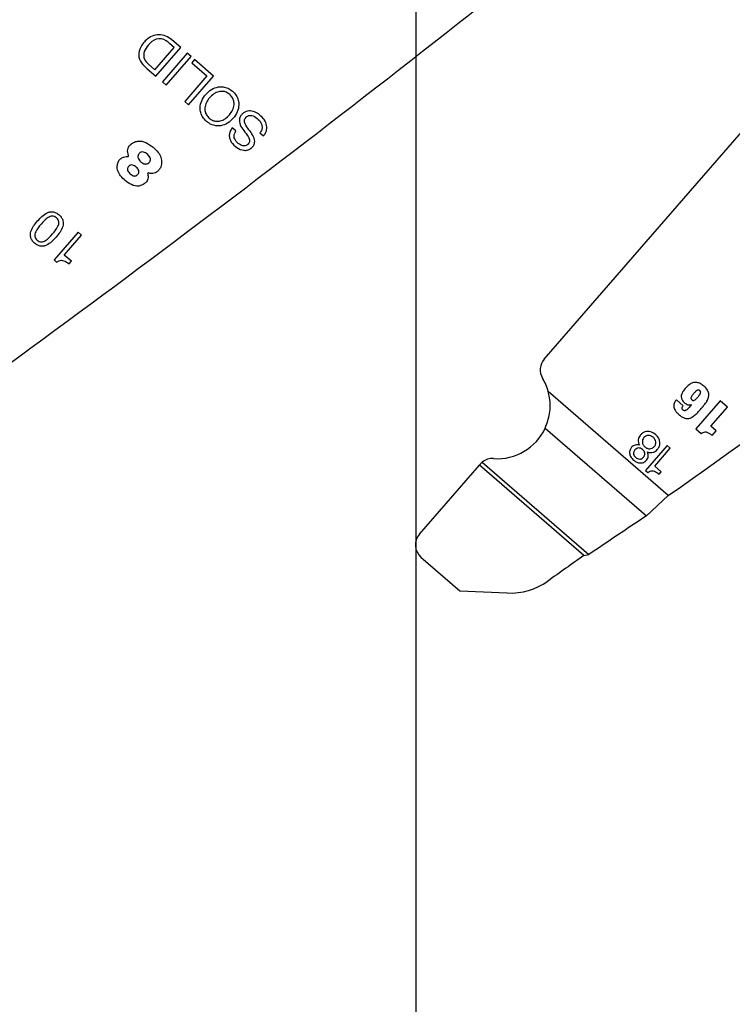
# Model space of a CAD drawing. Header units: inches. Extents: x -122 to 123, y -201 to 75.
# Tile 51 of 191: x -39.22 to -37.9, y 61.78 to 63.6. Entities that reach past the tile are written whole.
import ezdxf

# ---------------------------------------------------------------- set-up
doc = ezdxf.new("R2010")
doc.units = ezdxf.units.IN
doc.header["$MEASUREMENT"] = 0
doc.header["$PDSIZE"] = -1
doc.layers.add('DIMENSIONS', color=171, linetype='Continuous')
doc.layers.add('STATION_LINES', color=231, linetype='Continuous')
doc.styles.add('SLDTEXTSTYLE0', font='TXT', dxfattribs={"width": 0.75})
doc.dimstyles.new('SLDDIMSTYLE3', dxfattribs={"dimtxt": 0.125, "dimasz": 0.13, "dimexe": 0, "dimexo": 0.0625, "dimgap": 0.03125, "dimtad": 0, "dimtih": 1, "dimtoh": 1, "dimdec": 4, "dimrnd": 1e-09, "dimzin": 12, "dimdsep": 46, "dimtxsty": 'SLDTEXTSTYLE0', "dimsah": 1, "dimcen": 0.09, "dimadec": 0, "dimazin": 3, "dimtfac": 1, "dimtdec": 4, "dimtofl": 0, "dimtmove": 0, "dimatfit": 3, "dimfxl": 1, "dimfrac": 2, "dimtolj": 1, "dimtzin": 12, "dimarcsym": 0})

# ---------------------------------------------------------------- blocks, each defined once
blk = doc.blocks.new('_D_4')
at = {"layer": 'Defpoints', "color": 0}
for p in [(-44.7441, 62.6287), (-4.7428, 62.2104), (-44.7441, 58.2595), (-44.7441, 58.2595)]:
    blk.add_point(p, dxfattribs=at)
at = {"layer": 'DIMENSIONS', "color": 0, "lineweight": -2}
for p, q in [((-44.7441, 62.5662), (-44.7441, 58.2595)), ((-4.7428, 62.1479), (-4.7428, 58.2595)), ((-44.6141, 58.2595), (-24.2752, 58.2595)), ((-4.8728, 58.2595), (-23.6034, 58.2595))]:
    blk.add_line(p, q, dxfattribs=at)
at = {"layer": 'DIMENSIONS', "color": 0}
for points in [[(-44.6141, 58.2811), (-44.6141, 58.2378), (-44.7441, 58.2595)], [(-4.8728, 58.2378), (-4.8728, 58.2811), (-4.7428, 58.2595)]]:
    blk.add_solid(points, dxfattribs=at)
at = {"layer": 'DIMENSIONS', "color": 0, "insert": (-23.9393, 58.322), "char_height": 0.125, "attachment_point": 2, "style": 'SLDTEXTSTYLE0'}
blk.add_mtext('\\A1;(40.0013)', dxfattribs=at)

msp = doc.modelspace()

# ---------------------------------------------------------------- linework, layer by layer
at = {"color": 7, "linetype": 'Continuous', "lineweight": 25}
for p, q in [((-38.91964, 63.55139), (-38.93632, 63.56588)), ((-38.91964, 63.55139), (-38.93632, 63.56588)), ((-38.96773, 63.51032), (-38.9319, 63.55158)), ((-38.96773, 63.51032), (-38.9319, 63.55158)), ((-38.96581, 63.49822), (-38.91964, 63.55139)), ((-38.96581, 63.49822), (-38.91964, 63.55139)), ((-38.9319, 63.55158), (-38.93974, 63.55839)), ((-38.9319, 63.55158), (-38.93974, 63.55839)), ((-38.90771, 63.54103), (-38.95389, 63.48786)), ((-38.90771, 63.54103), (-38.95389, 63.48786)), ((-38.94682, 63.48172), (-38.90064, 63.53489)), ((-38.94682, 63.48172), (-38.90064, 63.53489)), ((-38.90064, 63.53489), (-38.90771, 63.54103)), ((-38.90064, 63.53489), (-38.90771, 63.54103)), ((-38.89415, 63.52924), (-38.89932, 63.52328)), ((-38.89415, 63.52924), (-38.89932, 63.52328)), ((-38.85892, 63.49865), (-38.89415, 63.52924)), ((-38.85892, 63.49865), (-38.89415, 63.52924)), ((-38.98992, 63.51995), (-38.98187, 63.51216)), ((-38.98992, 63.51995), (-38.98187, 63.51216)), ((-38.9822, 63.52309), (-38.97964, 63.52066)), ((-38.9822, 63.52309), (-38.97964, 63.52066)), ((-38.98187, 63.51216), (-38.96581, 63.49822)), ((-38.98187, 63.51216), (-38.96581, 63.49822)), ((-38.97964, 63.52066), (-38.96773, 63.51032)), ((-38.97964, 63.52066), (-38.96773, 63.51032)), ((-38.89932, 63.52328), (-38.87118, 63.49884)), ((-38.89932, 63.52328), (-38.87118, 63.49884)), ((-38.87118, 63.49884), (-38.91218, 63.45163)), ((-38.87118, 63.49884), (-38.91218, 63.45163)), ((-38.90509, 63.44548), (-38.85892, 63.49865)), ((-38.90509, 63.44548), (-38.85892, 63.49865)), ((-38.95389, 63.48786), (-38.94682, 63.48172)), ((-38.95389, 63.48786), (-38.94682, 63.48172)), ((-38.91218, 63.45163), (-38.90509, 63.44548)), ((-38.91218, 63.45163), (-38.90509, 63.44548)), ((-38.24506, 62.9731), (-37.84848, 63.42976)), ((-38.24506, 62.9731), (-37.84848, 63.42976)), ((-38.81743, 63.39666), (-38.82414, 63.40248)), ((-38.81743, 63.39666), (-38.82414, 63.40248)), ((-38.77286, 63.39323), (-38.76616, 63.38741)), ((-38.77286, 63.39323), (-38.76616, 63.38741)), ((-39.11036, 63.20869), (-39.155, 63.15729)), ((-39.11036, 63.20869), (-39.155, 63.15729)), ((-39.13618, 63.1665), (-39.10419, 63.20334)), ((-39.13618, 63.1665), (-39.10419, 63.20334)), ((-39.10419, 63.20334), (-39.11036, 63.20869)), ((-39.10419, 63.20334), (-39.11036, 63.20869)), ((-39.12284, 63.15492), (-39.13618, 63.1665)), ((-39.12284, 63.15492), (-39.13618, 63.1665)), ((-39.155, 63.15729), (-39.15028, 63.15319)), ((-39.155, 63.15729), (-39.15028, 63.15319)), ((-39.12712, 63.15), (-39.12284, 63.15492)), ((-39.12712, 63.15), (-39.12284, 63.15492)), ((-38.01476, 62.71998), (-38.23751, 62.91343)), ((-38.01476, 62.71998), (-38.23751, 62.91343)), ((-37.98689, 62.88688), (-37.99967, 62.89797)), ((-37.98689, 62.88688), (-37.99967, 62.89797)), ((-37.91861, 62.89598), (-37.96377, 62.84398)), ((-37.91861, 62.89598), (-37.96377, 62.84398)), ((-37.90495, 62.88412), (-37.91861, 62.89598)), ((-37.90495, 62.88412), (-37.91861, 62.89598)), ((-37.97229, 62.88887), (-37.97214, 62.88874)), ((-37.97229, 62.88887), (-37.97214, 62.88874)), ((-37.9357, 62.84872), (-37.90495, 62.88412)), ((-37.9357, 62.84872), (-37.90495, 62.88412)), ((-38.24312, 62.8454), (-38.05541, 62.68239)), ((-38.24312, 62.8454), (-38.05541, 62.68239)), ((-37.96377, 62.84398), (-37.95394, 62.83544)), ((-37.96377, 62.84398), (-37.95394, 62.83544)), ((-37.92586, 62.84017), (-37.9357, 62.84872)), ((-37.92586, 62.84017), (-37.9357, 62.84872)), ((-37.93325, 62.83166), (-37.92586, 62.84017)), ((-37.93325, 62.83166), (-37.92586, 62.84017)), ((-38.0166, 62.81287), (-38.05682, 62.76656)), ((-38.0166, 62.81287), (-38.05682, 62.76656)), ((-38.03986, 62.77486), (-38.01105, 62.80805)), ((-38.03986, 62.77486), (-38.01105, 62.80805)), ((-38.01105, 62.80805), (-38.0166, 62.81287)), ((-38.01105, 62.80805), (-38.0166, 62.81287)), ((-38.35996, 62.78215), (-38.36368, 62.77855)), ((-38.35996, 62.78215), (-38.36368, 62.77855)), ((-38.35996, 62.78215), (-38.16236, 62.61055)), ((-38.35996, 62.78215), (-38.16236, 62.61055)), ((-38.47674, 62.64836), (-38.36518, 62.77683)), ((-38.47674, 62.64836), (-38.36518, 62.77683)), ((-38.36368, 62.77855), (-38.36518, 62.77683)), ((-38.36368, 62.77855), (-38.36518, 62.77683)), ((-38.17165, 62.60877), (-38.36518, 62.77683)), ((-38.17165, 62.60877), (-38.36518, 62.77683)), ((-38.05682, 62.76656), (-38.05257, 62.76287)), ((-38.05682, 62.76656), (-38.05257, 62.76287)), ((-38.02785, 62.76443), (-38.03986, 62.77486)), ((-38.02785, 62.76443), (-38.03986, 62.77486)), ((-38.0317, 62.75999), (-38.02785, 62.76443)), ((-38.0317, 62.75999), (-38.02785, 62.76443)), ((-38.05541, 62.68239), (-38.01476, 62.71998)), ((-38.05541, 62.68239), (-38.01476, 62.71998)), ((-38.47376, 62.60604), (-38.40175, 62.5435)), ((-38.47376, 62.60604), (-38.40175, 62.5435)), ((-38.17165, 62.60877), (-38.16236, 62.61055)), ((-38.17165, 62.60877), (-38.16236, 62.61055)), ((-38.40175, 62.5435), (-38.3136, 62.53935)), ((-38.40175, 62.5435), (-38.3136, 62.53935))]:
    msp.add_line(p, q, dxfattribs=at)
for centre, radius, start, end in [((-55.46682, 85.23892), 27.55906, 305.202886, 308.881055), ((-55.46682, 85.23892), 27.55906, 305.202886, 308.881055), ((-53.90182, 85.23892), 27.55906, 305.202886, 308.881055), ((-53.90182, 85.23892), 27.55906, 305.202886, 308.881055), ((-38.95012, 63.52925), 0.04958, 132.55267, 156.87661), ((-38.95012, 63.52925), 0.04958, 132.5508, 156.87661), ((-38.96071, 63.54226), 0.03284, 89.59263, 134.2863), ((-38.96071, 63.54226), 0.03284, 89.59263, 134.28347), ((-38.9517, 63.53347), 0.03618, 112.12923, 140.70062), ((-38.9517, 63.53347), 0.03618, 112.12923, 140.70062), ((-38.95876, 63.54773), 0.02034, 54.26264, 108.86056), ((-38.95876, 63.54773), 0.02034, 54.26264, 108.86056), ((-38.96045, 63.53896), 0.03614, 48.13257, 90.05494), ((-38.96045, 63.53896), 0.03614, 48.13257, 90.05494), ((-38.97191, 63.53855), 0.02589, 156.87661, 225.9203), ((-38.97191, 63.53855), 0.02589, 156.87661, 225.9203), ((-38.95031, 63.52931), 0.03996, 137.35202, 158.41271), ((-38.95031, 63.52931), 0.03996, 137.35202, 158.41271), ((-38.98935, 63.50521), 0.07273, 46.98188, 54.26264), ((-38.98935, 63.50521), 0.07273, 46.98188, 54.26264), ((-38.96912, 63.53751), 0.01946, 160.4754, 227.77803), ((-38.96912, 63.53751), 0.01946, 160.4754, 227.77803), ((-39.01835, 63.35079), 0.00165, 264.78677, 22.61941), ((-39.01835, 63.35079), 0.00165, 264.78677, 22.61941), ((-38.97992, 63.31742), 0.00138, 70.16774, 207.84033), ((-38.97992, 63.31742), 0.00138, 70.16774, 207.84033), ((-38.22241, 62.95343), 0.03, 139.02801, 211.14458), ((-38.22241, 62.95343), 0.03, 139.02801, 211.14458), ((-38.33232, 62.88701), 0.09843, 15.57088, 31.14458), ((-38.33232, 62.88701), 0.09843, 15.57088, 31.14458), ((-38.33232, 62.88701), 0.09843, 266.11116, 334.99564), ((-38.33232, 62.88701), 0.09843, 266.11116, 334.99564), ((-38.34103, 62.75888), 0.03, 86.11116, 129.12577), ((-38.34103, 62.75888), 0.03, 86.11116, 129.12577), ((-28.21785, 47.92166), 17.73857, 123.682211, 124.098368), ((-28.21785, 47.92166), 17.73857, 123.682211, 124.098368), ((-38.45409, 62.62869), 0.03, 139.02801, 229.028), ((-38.45409, 62.62869), 0.03, 139.02801, 229.028), ((-26.40888, 45.95218), 20.39128, 125.22949, 125.45921), ((-26.40888, 45.95218), 20.39128, 125.22949, 125.45921), ((-38.30796, 62.65921), 0.12, 267.30184, 305.45921), ((-38.30796, 62.65921), 0.12, 267.30184, 305.45921)]:
    msp.add_arc(centre, radius, start, end, dxfattribs=at)
for points, knots in [([(-38.87207, 63.41458), (-38.86928, 63.41249), (-38.86401, 63.40852), (-38.85465, 63.40589), (-38.84401, 63.40614), (-38.83248, 63.4107), (-38.8219, 63.41986), (-38.81431, 63.43162), (-38.81141, 63.44368), (-38.81264, 63.45427), (-38.81663, 63.46307), (-38.82341, 63.4706), (-38.83182, 63.47626), (-38.84109, 63.47898), (-38.85175, 63.47871), (-38.86327, 63.47415), (-38.87385, 63.46498), (-38.88144, 63.45322), (-38.88435, 63.44117), (-38.88311, 63.4306), (-38.87919, 63.42171), (-38.87453, 63.41704), (-38.87207, 63.41458)], [0, 0, 0, 0, 0.0463655, 0.0878956, 0.1275474, 0.1874036, 0.2499932, 0.3126179, 0.3724875, 0.4121412, 0.4536714, 0.5000368, 0.5463978, 0.5879177, 0.6275606, 0.6874203, 0.7500436, 0.8126318, 0.8724781, 0.912119, 0.953639, 1, 1, 1, 1]), ([(-38.87207, 63.41458), (-38.86928, 63.41249), (-38.86401, 63.40852), (-38.85465, 63.40589), (-38.84401, 63.40614), (-38.83248, 63.4107), (-38.8219, 63.41986), (-38.81431, 63.43162), (-38.81141, 63.44368), (-38.81264, 63.45427), (-38.81663, 63.46307), (-38.82341, 63.4706), (-38.83182, 63.47626), (-38.84109, 63.47898), (-38.85175, 63.47871), (-38.86327, 63.47415), (-38.87385, 63.46498), (-38.88144, 63.45322), (-38.88435, 63.44117), (-38.88311, 63.4306), (-38.87919, 63.42171), (-38.87453, 63.41704), (-38.87207, 63.41458)], [0, 0, 0, 0, 0.0463655, 0.0878956, 0.1275474, 0.1874036, 0.2499932, 0.3126179, 0.3724875, 0.4121412, 0.4536714, 0.5000368, 0.5463978, 0.5879177, 0.6275606, 0.6874203, 0.7500436, 0.8126318, 0.8724781, 0.912119, 0.953639, 1, 1, 1, 1]), ([(-38.82887, 63.46432), (-38.82701, 63.46244), (-38.82351, 63.4589), (-38.82085, 63.45203), (-38.82046, 63.44396), (-38.82323, 63.43496), (-38.82916, 63.42617), (-38.83704, 63.41907), (-38.84554, 63.41507), (-38.85361, 63.41431), (-38.86072, 63.41605), (-38.86712, 63.42027), (-38.8722, 63.42602), (-38.87492, 63.43281), (-38.8753, 63.4409), (-38.87253, 63.44989), (-38.8666, 63.45868), (-38.85873, 63.46579), (-38.85021, 63.46979), (-38.84216, 63.47053), (-38.83499, 63.46887), (-38.83099, 63.4659), (-38.82887, 63.46432)], [0, 0, 0, 0, 0.0463055, 0.0873422, 0.126883, 0.1874353, 0.2500455, 0.3126107, 0.3731431, 0.4126796, 0.4537155, 0.5000211, 0.5462992, 0.5873282, 0.6268686, 0.6874089, 0.7499756, 0.8125873, 0.8731475, 0.9126921, 0.9537219, 1, 1, 1, 1]), ([(-38.82887, 63.46432), (-38.82701, 63.46244), (-38.82351, 63.4589), (-38.82085, 63.45203), (-38.82046, 63.44396), (-38.82323, 63.43496), (-38.82916, 63.42617), (-38.83704, 63.41907), (-38.84554, 63.41507), (-38.85361, 63.41431), (-38.86072, 63.41605), (-38.86712, 63.42027), (-38.8722, 63.42602), (-38.87492, 63.43281), (-38.8753, 63.4409), (-38.87253, 63.44989), (-38.8666, 63.45868), (-38.85873, 63.46579), (-38.85021, 63.46979), (-38.84216, 63.47053), (-38.83499, 63.46887), (-38.83099, 63.4659), (-38.82887, 63.46432)], [0, 0, 0, 0, 0.0463055, 0.0873422, 0.126883, 0.1874353, 0.2500455, 0.3126107, 0.3731431, 0.4126796, 0.4537155, 0.5000211, 0.5462992, 0.5873282, 0.6268686, 0.6874089, 0.7499756, 0.8125873, 0.8731475, 0.9126921, 0.9537219, 1, 1, 1, 1]), ([(-38.76616, 63.38741), (-38.76479, 63.38919), (-38.76219, 63.39257), (-38.75943, 63.40017), (-38.76013, 63.4103), (-38.7664, 63.42053), (-38.77511, 63.42843), (-38.78516, 63.43355), (-38.79436, 63.43447), (-38.80118, 63.43206), (-38.80559, 63.42862), (-38.80888, 63.42437), (-38.81175, 63.41757), (-38.80991, 63.40733), (-38.8052, 63.40078), (-38.80274, 63.39734)], [0, 0, 0, 0, 0.0586761, 0.1109397, 0.2084395, 0.3123094, 0.4173908, 0.5130442, 0.6038339, 0.6495978, 0.6992884, 0.7479523, 0.78905, 0.8894523, 1, 1, 1, 1]), ([(-38.76616, 63.38741), (-38.76479, 63.38919), (-38.76219, 63.39257), (-38.75943, 63.40017), (-38.76013, 63.4103), (-38.7664, 63.42053), (-38.77511, 63.42843), (-38.78516, 63.43355), (-38.79436, 63.43447), (-38.80118, 63.43206), (-38.80559, 63.42862), (-38.80888, 63.42437), (-38.81175, 63.41757), (-38.80991, 63.40733), (-38.8052, 63.40078), (-38.80274, 63.39734)], [0, 0, 0, 0, 0.0586761, 0.1109397, 0.2084395, 0.3123094, 0.4173908, 0.5130442, 0.6038339, 0.6495978, 0.6992884, 0.7479523, 0.78905, 0.8894523, 1, 1, 1, 1]), ([(-38.7912, 63.39634), (-38.79403, 63.39996), (-38.79781, 63.40479), (-38.80106, 63.41154), (-38.80179, 63.41557), (-38.80088, 63.41933), (-38.79862, 63.42228), (-38.79574, 63.42457), (-38.79192, 63.42591), (-38.78735, 63.42559), (-38.78068, 63.42267), (-38.77461, 63.41761), (-38.77013, 63.41092), (-38.76839, 63.40499), (-38.76903, 63.39856), (-38.77154, 63.39507), (-38.77286, 63.39323)], [0, 0, 0, 0, 0.1651208, 0.2200946, 0.2688053, 0.3092671, 0.3554593, 0.400416, 0.4402705, 0.4984822, 0.5603391, 0.7003826, 0.7762898, 0.8478709, 0.9192667, 1, 1, 1, 1]), ([(-38.7912, 63.39634), (-38.79403, 63.39996), (-38.79781, 63.40479), (-38.80106, 63.41154), (-38.80179, 63.41557), (-38.80088, 63.41933), (-38.79862, 63.42228), (-38.79574, 63.42457), (-38.79192, 63.42591), (-38.78735, 63.42559), (-38.78068, 63.42267), (-38.77461, 63.41761), (-38.77013, 63.41092), (-38.76839, 63.40499), (-38.76903, 63.39856), (-38.77154, 63.39507), (-38.77286, 63.39323)], [0, 0, 0, 0, 0.1651208, 0.2200946, 0.2688053, 0.3092671, 0.3554593, 0.400416, 0.4402705, 0.4984822, 0.5603391, 0.7003826, 0.7762898, 0.8478709, 0.9192667, 1, 1, 1, 1]), ([(-38.82414, 63.40248), (-38.82566, 63.4003), (-38.82852, 63.39622), (-38.83009, 63.38906), (-38.82916, 63.38222), (-38.8249, 63.37366), (-38.81622, 63.36526), (-38.80512, 63.3604), (-38.79599, 63.36084), (-38.78965, 63.36384), (-38.78489, 63.36868), (-38.78135, 63.3763), (-38.78398, 63.38668), (-38.78869, 63.39298), (-38.7912, 63.39634)], [0, 0, 0, 0, 0.0741122, 0.1385079, 0.2000934, 0.2643605, 0.4032989, 0.5306457, 0.5912908, 0.6541435, 0.7225298, 0.7784945, 0.882102, 1, 1, 1, 1]), ([(-38.82414, 63.40248), (-38.82566, 63.4003), (-38.82852, 63.39622), (-38.83009, 63.38906), (-38.82916, 63.38222), (-38.8249, 63.37366), (-38.81622, 63.36526), (-38.80512, 63.3604), (-38.79599, 63.36084), (-38.78965, 63.36384), (-38.78489, 63.36868), (-38.78135, 63.3763), (-38.78398, 63.38668), (-38.78869, 63.39298), (-38.7912, 63.39634)], [0, 0, 0, 0, 0.0741122, 0.1385079, 0.2000934, 0.2643605, 0.4032989, 0.5306457, 0.5912908, 0.6541435, 0.7225298, 0.7784945, 0.882102, 1, 1, 1, 1]), ([(-38.80274, 63.39734), (-38.79989, 63.39372), (-38.79611, 63.38891), (-38.79261, 63.38238), (-38.79166, 63.3786), (-38.7923, 63.37507), (-38.79436, 63.37237), (-38.79694, 63.37028), (-38.80034, 63.36894), (-38.80445, 63.36901), (-38.81052, 63.37142), (-38.81588, 63.37584), (-38.81974, 63.38158), (-38.82101, 63.38656), (-38.82031, 63.39188), (-38.81844, 63.39499), (-38.81743, 63.39666)], [0, 0, 0, 0, 0.1829476, 0.24267, 0.2940024, 0.3348697, 0.3807285, 0.4259238, 0.4659463, 0.5236188, 0.5845309, 0.7231184, 0.7925197, 0.8568348, 0.923151, 1, 1, 1, 1]), ([(-38.80274, 63.39734), (-38.79989, 63.39372), (-38.79611, 63.38891), (-38.79261, 63.38238), (-38.79166, 63.3786), (-38.7923, 63.37507), (-38.79436, 63.37237), (-38.79694, 63.37028), (-38.80034, 63.36894), (-38.80445, 63.36901), (-38.81052, 63.37142), (-38.81588, 63.37584), (-38.81974, 63.38158), (-38.82101, 63.38656), (-38.82031, 63.39188), (-38.81844, 63.39499), (-38.81743, 63.39666)], [0, 0, 0, 0, 0.1829476, 0.24267, 0.2940024, 0.3348697, 0.3807285, 0.4259238, 0.4659463, 0.5236188, 0.5845309, 0.7231184, 0.7925197, 0.8568348, 0.923151, 1, 1, 1, 1]), ([(-39.01682, 63.35142), (-39.01737, 63.35319), (-39.01846, 63.35674), (-39.01849, 63.362), (-39.01694, 63.36702), (-39.01307, 63.37151), (-39.00734, 63.37559), (-38.99753, 63.37934), (-38.98404, 63.37563), (-38.96948, 63.36606), (-38.95784, 63.35389), (-38.95459, 63.33999), (-38.956, 63.33085), (-38.96004, 63.32438), (-38.96428, 63.32044), (-38.9691, 63.31786), (-38.97435, 63.31728), (-38.97779, 63.31825), (-38.97945, 63.31872)], [0, 0, 0, 0, 0.0402662, 0.0807273, 0.112694, 0.152754, 0.2074437, 0.2655739, 0.3755862, 0.4930168, 0.6496683, 0.7247599, 0.7974088, 0.8448839, 0.8886515, 0.9223548, 0.9625848, 1, 1, 1, 1]), ([(-39.01682, 63.35142), (-39.01737, 63.35319), (-39.01846, 63.35674), (-39.01849, 63.362), (-39.01694, 63.36702), (-39.01307, 63.37151), (-39.00734, 63.37559), (-38.99753, 63.37934), (-38.98404, 63.37563), (-38.96948, 63.36606), (-38.95784, 63.35389), (-38.95459, 63.33999), (-38.956, 63.33085), (-38.96004, 63.32438), (-38.96428, 63.32044), (-38.9691, 63.31786), (-38.97435, 63.31728), (-38.97779, 63.31825), (-38.97945, 63.31872)], [0, 0, 0, 0, 0.0402662, 0.0807273, 0.112694, 0.152754, 0.2074437, 0.2655739, 0.3755862, 0.4930168, 0.6496683, 0.7247599, 0.7974088, 0.8448839, 0.8886515, 0.9223548, 0.9625848, 1, 1, 1, 1]), ([(-38.98114, 63.31677), (-38.98079, 63.31538), (-38.98006, 63.31243), (-38.98064, 63.30811), (-38.98217, 63.30387), (-38.98572, 63.30006), (-38.99087, 63.29646), (-38.9998, 63.29284), (-39.01166, 63.29672), (-39.02279, 63.30386), (-39.03123, 63.31272), (-39.03704, 63.32173), (-39.03814, 63.33091), (-39.03646, 63.33844), (-39.03305, 63.34419), (-39.02837, 63.34749), (-39.02345, 63.34913), (-39.02013, 63.34914), (-39.0185, 63.34915)], [0, 0, 0, 0, 0.0355139, 0.0755262, 0.1066737, 0.1465141, 0.2029224, 0.2637374, 0.3791866, 0.4925959, 0.5951253, 0.6827047, 0.7547693, 0.819423, 0.8726969, 0.9174452, 0.9594866, 1, 1, 1, 1]), ([(-38.98114, 63.31677), (-38.98079, 63.31538), (-38.98006, 63.31243), (-38.98064, 63.30811), (-38.98217, 63.30387), (-38.98572, 63.30006), (-38.99087, 63.29646), (-38.9998, 63.29284), (-39.01166, 63.29672), (-39.02279, 63.30386), (-39.03123, 63.31272), (-39.03704, 63.32173), (-39.03814, 63.33091), (-39.03646, 63.33844), (-39.03305, 63.34419), (-39.02837, 63.34749), (-39.02345, 63.34913), (-39.02013, 63.34914), (-39.0185, 63.34915)], [0, 0, 0, 0, 0.0355139, 0.0755262, 0.1066737, 0.1465141, 0.2029224, 0.2637374, 0.3791866, 0.4925959, 0.5951253, 0.6827047, 0.7547693, 0.819423, 0.8726969, 0.9174452, 0.9594866, 1, 1, 1, 1]), ([(-38.9817, 63.35344), (-38.97966, 63.35139), (-38.97666, 63.34839), (-38.97586, 63.34339), (-38.97668, 63.3407), (-38.97818, 63.33854), (-38.98038, 63.33658), (-38.98326, 63.33537), (-38.98667, 63.33532), (-38.99042, 63.33677), (-38.99413, 63.3395), (-38.99734, 63.34279), (-38.99917, 63.34634), (-38.99946, 63.34966), (-38.99863, 63.35257), (-38.99702, 63.35495), (-38.99511, 63.35671), (-38.99253, 63.35788), (-38.98745, 63.35772), (-38.98403, 63.35517), (-38.9817, 63.35344)], [0, 0, 0, 0, 0.1210946, 0.17767789, 0.20711263, 0.24018068, 0.2900797, 0.33218989, 0.37188272, 0.43400925, 0.50157019, 0.56975234, 0.63063177, 0.6693568, 0.7104366, 0.75861476, 0.79170028, 0.82127422, 0.87854815, 1, 1, 1, 1]), ([(-38.9817, 63.35344), (-38.97966, 63.35139), (-38.97666, 63.34839), (-38.97586, 63.34339), (-38.97668, 63.3407), (-38.97818, 63.33854), (-38.98038, 63.33658), (-38.98326, 63.33537), (-38.98667, 63.33532), (-38.99042, 63.33677), (-38.99413, 63.3395), (-38.99734, 63.34279), (-38.99917, 63.34634), (-38.99946, 63.34966), (-38.99863, 63.35257), (-38.99702, 63.35495), (-38.99511, 63.35671), (-38.99253, 63.35788), (-38.98745, 63.35772), (-38.98403, 63.35517), (-38.9817, 63.35344)], [0, 0, 0, 0, 0.1210946, 0.17767789, 0.20711263, 0.24018068, 0.2900797, 0.33218989, 0.37188272, 0.43400925, 0.50157019, 0.56975234, 0.63063177, 0.6693568, 0.7104366, 0.75861476, 0.79170028, 0.82127422, 0.87854815, 1, 1, 1, 1]), ([(-39.0023, 63.32956), (-39.00134, 63.32864), (-38.99947, 63.32683), (-38.99758, 63.32348), (-38.99725, 63.32029), (-38.99809, 63.31787), (-38.99946, 63.31593), (-39.00141, 63.31415), (-39.00395, 63.31309), (-39.00693, 63.31308), (-39.0102, 63.31444), (-39.01345, 63.31693), (-39.01641, 63.3198), (-39.01825, 63.32267), (-39.01881, 63.32519), (-39.01867, 63.32717), (-39.01787, 63.32921), (-39.01654, 63.33107), (-39.01491, 63.3326), (-39.01251, 63.33376), (-39.00915, 63.33372), (-39.0055, 63.3321), (-39.00338, 63.33042), (-39.0023, 63.32956)], [0, 0, 0, 0, 0.06245523, 0.12165293, 0.17736683, 0.20686447, 0.24004889, 0.28862392, 0.32886057, 0.36646716, 0.42580497, 0.49132204, 0.55799359, 0.61924838, 0.64828272, 0.67799692, 0.71091731, 0.74993664, 0.784652, 0.81519875, 0.87310589, 0.93524754, 1, 1, 1, 1]), ([(-39.0023, 63.32956), (-39.00134, 63.32864), (-38.99947, 63.32683), (-38.99758, 63.32348), (-38.99725, 63.32029), (-38.99809, 63.31787), (-38.99946, 63.31593), (-39.00141, 63.31415), (-39.00395, 63.31309), (-39.00693, 63.31308), (-39.0102, 63.31444), (-39.01345, 63.31693), (-39.01641, 63.3198), (-39.01825, 63.32267), (-39.01881, 63.32519), (-39.01867, 63.32717), (-39.01787, 63.32921), (-39.01654, 63.33107), (-39.01491, 63.3326), (-39.01251, 63.33376), (-39.00915, 63.33372), (-39.0055, 63.3321), (-39.00338, 63.33042), (-39.0023, 63.32956)], [0, 0, 0, 0, 0.06245523, 0.12165293, 0.17736683, 0.20686447, 0.24004889, 0.28862392, 0.32886057, 0.36646716, 0.42580497, 0.49132204, 0.55799359, 0.61924838, 0.64828272, 0.67799692, 0.71091731, 0.74993664, 0.784652, 0.81519875, 0.87310589, 0.93524754, 1, 1, 1, 1]), ([(-39.19108, 63.18862), (-39.18919, 63.18716), (-39.18571, 63.18447), (-39.17966, 63.1826), (-39.17396, 63.18278), (-39.16307, 63.18663), (-39.15113, 63.1998), (-39.13976, 63.21349), (-39.1375, 63.22477), (-39.13811, 63.23045), (-39.14085, 63.23612), (-39.14553, 63.24108), (-39.15109, 63.24502), (-39.1571, 63.24694), (-39.16281, 63.24674), (-39.17366, 63.24293), (-39.18561, 63.22975), (-39.19699, 63.21608), (-39.19927, 63.20476), (-39.19865, 63.19909), (-39.19595, 63.19336), (-39.1928, 63.1903), (-39.19108, 63.18862)], [0, 0, 0, 0, 0.03785242, 0.06940235, 0.09827598, 0.12716469, 0.25026147, 0.37286439, 0.40171768, 0.43057696, 0.46212371, 0.499976, 0.53784876, 0.56940436, 0.59826457, 0.62711549, 0.74971452, 0.87280743, 0.90169377, 0.93056833, 0.9621271, 1, 1, 1, 1]), ([(-39.19108, 63.18862), (-39.18919, 63.18716), (-39.18571, 63.18447), (-39.17966, 63.1826), (-39.17396, 63.18278), (-39.16307, 63.18663), (-39.15113, 63.1998), (-39.13976, 63.21349), (-39.1375, 63.22477), (-39.13811, 63.23045), (-39.14085, 63.23612), (-39.14553, 63.24108), (-39.15109, 63.24502), (-39.1571, 63.24694), (-39.16281, 63.24674), (-39.17366, 63.24293), (-39.18561, 63.22975), (-39.19699, 63.21608), (-39.19927, 63.20476), (-39.19865, 63.19909), (-39.19595, 63.19336), (-39.1928, 63.1903), (-39.19108, 63.18862)], [0, 0, 0, 0, 0.03785242, 0.06940235, 0.09827598, 0.12716469, 0.25026147, 0.37286439, 0.40171768, 0.43057696, 0.46212371, 0.499976, 0.53784876, 0.56940436, 0.59826457, 0.62711549, 0.74971452, 0.87280743, 0.90169377, 0.93056833, 0.9621271, 1, 1, 1, 1]), ([(-39.15041, 63.23546), (-39.1493, 63.23434), (-39.14724, 63.23224), (-39.14595, 63.22804), (-39.14621, 63.22389), (-39.14905, 63.21564), (-39.15781, 63.20555), (-39.16658, 63.19546), (-39.17431, 63.19153), (-39.1784, 63.19068), (-39.18269, 63.19142), (-39.1865, 63.1939), (-39.18949, 63.19732), (-39.19083, 63.20147), (-39.19056, 63.20563), (-39.18774, 63.21384), (-39.17898, 63.22394), (-39.17022, 63.23403), (-39.16245, 63.23799), (-39.15838, 63.23884), (-39.15404, 63.23814), (-39.15167, 63.23639), (-39.15041, 63.23546)], [0, 0, 0, 0, 0.0337182, 0.0630039, 0.0920181, 0.1227779, 0.2503849, 0.3773035, 0.4080107, 0.4370019, 0.4662821, 0.5, 0.5337179, 0.5629981, 0.5919893, 0.6226965, 0.7496151, 0.8772221, 0.9079819, 0.9369961, 0.9662818, 1, 1, 1, 1]), ([(-39.15041, 63.23546), (-39.1493, 63.23434), (-39.14724, 63.23224), (-39.14595, 63.22804), (-39.14621, 63.22389), (-39.14905, 63.21564), (-39.15781, 63.20555), (-39.16658, 63.19546), (-39.17431, 63.19153), (-39.1784, 63.19068), (-39.18269, 63.19142), (-39.1865, 63.1939), (-39.18949, 63.19732), (-39.19083, 63.20147), (-39.19056, 63.20563), (-39.18774, 63.21384), (-39.17898, 63.22394), (-39.17022, 63.23403), (-39.16245, 63.23799), (-39.15838, 63.23884), (-39.15404, 63.23814), (-39.15167, 63.23639), (-39.15041, 63.23546)], [0, 0, 0, 0, 0.0337182, 0.0630039, 0.0920181, 0.1227779, 0.2503849, 0.3773035, 0.4080107, 0.4370019, 0.4662821, 0.5, 0.5337179, 0.5629981, 0.5919893, 0.6226965, 0.7496151, 0.8772221, 0.9079819, 0.9369961, 0.9662818, 1, 1, 1, 1]), ([(-39.15028, 63.15319), (-39.14883, 63.1542), (-39.14612, 63.15609), (-39.14131, 63.15694), (-39.13446, 63.15575), (-39.13019, 63.15241), (-39.12712, 63.15)], [0, 0, 0, 0, 0.2043957, 0.3814621, 0.5542712, 1, 1, 1, 1]), ([(-39.15028, 63.15319), (-39.14883, 63.1542), (-39.14612, 63.15609), (-39.14131, 63.15694), (-39.13446, 63.15575), (-39.13019, 63.15241), (-39.12712, 63.15)], [0, 0, 0, 0, 0.2043957, 0.3814621, 0.5542712, 1, 1, 1, 1]), ([(-37.99967, 62.89797), (-38.00103, 62.89619), (-38.00374, 62.89264), (-38.00489, 62.88686), (-38.00393, 62.88213), (-38.00208, 62.87826), (-37.99901, 62.8742), (-37.99469, 62.87002), (-37.98972, 62.86622), (-37.98436, 62.86369), (-37.97916, 62.86292), (-37.97356, 62.86398), (-37.96761, 62.86732), (-37.96131, 62.87291), (-37.9563, 62.87848), (-37.9528, 62.88252), (-37.95127, 62.88429), (-37.95059, 62.88507), (-37.95029, 62.88541), (-37.95016, 62.88556), (-37.9501, 62.88563), (-37.95008, 62.88566), (-37.95007, 62.88567), (-37.95006, 62.88568), (-37.95006, 62.88568), (-37.94787, 62.8882), (-37.94418, 62.8929), (-37.9404, 62.90012), (-37.93883, 62.90785), (-37.9416, 62.91645), (-37.94801, 62.92299), (-37.95466, 62.92794), (-37.96126, 62.93038), (-37.96815, 62.93012), (-37.97766, 62.92564), (-37.985, 62.91776), (-37.98991, 62.90921), (-37.99104, 62.90366), (-37.98997, 62.89872), (-37.98729, 62.8948), (-37.98434, 62.89198), (-37.98131, 62.88994), (-37.97837, 62.88869), (-37.97516, 62.88807), (-37.9732, 62.88862), (-37.97229, 62.88887)], [0, 0, 0, 0, 0.0312, 0.061764, 0.0786098, 0.0979951, 0.1212111, 0.1494502, 0.181763, 0.2083218, 0.2314843, 0.2539537, 0.2867026, 0.3254742, 0.3713029, 0.3913682, 0.4001972, 0.4040817, 0.4057908, 0.4065428, 0.4068736, 0.4070192, 0.4070833, 0.4071115, 0.4071239, 0.4071336, 0.4537054, 0.49036, 0.5202682, 0.5615769, 0.6103798, 0.6460525, 0.6770675, 0.7067913, 0.7398117, 0.8214514, 0.8524376, 0.8769236, 0.8986938, 0.9212119, 0.9422173, 0.9555027, 0.9720094, 0.9868175, 1, 1, 1, 1]), ([(-37.99967, 62.89797), (-38.00103, 62.89619), (-38.00374, 62.89264), (-38.00489, 62.88686), (-38.00393, 62.88213), (-38.00208, 62.87826), (-37.99901, 62.8742), (-37.99469, 62.87002), (-37.98972, 62.86622), (-37.98436, 62.86369), (-37.97916, 62.86292), (-37.97356, 62.86398), (-37.96761, 62.86732), (-37.96131, 62.87291), (-37.9563, 62.87848), (-37.9528, 62.88252), (-37.95127, 62.88429), (-37.95059, 62.88507), (-37.95029, 62.88541), (-37.95016, 62.88556), (-37.9501, 62.88563), (-37.95008, 62.88566), (-37.95007, 62.88567), (-37.95006, 62.88568), (-37.95006, 62.88568), (-37.94787, 62.8882), (-37.94418, 62.8929), (-37.9404, 62.90012), (-37.93883, 62.90785), (-37.9416, 62.91645), (-37.94801, 62.92299), (-37.95466, 62.92794), (-37.96126, 62.93038), (-37.96815, 62.93012), (-37.97766, 62.92564), (-37.985, 62.91776), (-37.98991, 62.90921), (-37.99104, 62.90366), (-37.98997, 62.89872), (-37.98729, 62.8948), (-37.98434, 62.89198), (-37.98131, 62.88994), (-37.97837, 62.88869), (-37.97516, 62.88807), (-37.9732, 62.88862), (-37.97229, 62.88887)], [0, 0, 0, 0, 0.0312, 0.061764, 0.0786098, 0.0979951, 0.1212111, 0.1494502, 0.181763, 0.2083218, 0.2314843, 0.2539537, 0.2867026, 0.3254742, 0.3713029, 0.3913682, 0.4001972, 0.4040817, 0.4057908, 0.4065428, 0.4068736, 0.4070192, 0.4070833, 0.4071115, 0.4071239, 0.4071336, 0.4537054, 0.49036, 0.5202682, 0.5615769, 0.6103798, 0.6460525, 0.6770675, 0.7067913, 0.7398117, 0.8214514, 0.8524376, 0.8769236, 0.8986938, 0.9212119, 0.9422173, 0.9555027, 0.9720094, 0.9868175, 1, 1, 1, 1]), ([(-38.24312, 62.8454), (-38.23985, 62.85423), (-38.23332, 62.87188), (-38.2334, 62.89617), (-38.23659, 62.90956), (-38.23751, 62.91343)], [0, 0, 0, 0, 0.41569, 0.83097327, 1, 1, 1, 1]), ([(-38.24312, 62.8454), (-38.23985, 62.85423), (-38.23332, 62.87188), (-38.2334, 62.89617), (-38.23659, 62.90956), (-38.23751, 62.91343)], [0, 0, 0, 0, 0.41569, 0.83097327, 1, 1, 1, 1]), ([(-37.97097, 62.89778), (-37.97129, 62.89808), (-37.97189, 62.89865), (-37.9725, 62.89971), (-37.9727, 62.90091), (-37.97233, 62.9029), (-37.97052, 62.90591), (-37.96744, 62.90966), (-37.96414, 62.91323), (-37.96133, 62.91537), (-37.95939, 62.91598), (-37.95819, 62.91596), (-37.9571, 62.91555), (-37.95612, 62.91482), (-37.95526, 62.91395), (-37.95464, 62.9129), (-37.95445, 62.9117), (-37.95482, 62.90971), (-37.95664, 62.9067), (-37.95972, 62.90296), (-37.96302, 62.89939), (-37.96583, 62.89724), (-37.96776, 62.89664), (-37.96896, 62.89666), (-37.97005, 62.89706), (-37.97065, 62.89753), (-37.97097, 62.89778)], [0, 0, 0, 0, 0.0236455, 0.0444495, 0.0648644, 0.0879767, 0.1521536, 0.2511523, 0.3503248, 0.4149717, 0.4383393, 0.4586648, 0.4785916, 0.500249, 0.523844, 0.5445946, 0.5649675, 0.5880612, 0.6522766, 0.7513967, 0.8504457, 0.9150208, 0.9383517, 0.9586219, 0.9784629, 1, 1, 1, 1]), ([(-37.97097, 62.89778), (-37.97129, 62.89808), (-37.97189, 62.89865), (-37.9725, 62.89971), (-37.9727, 62.90091), (-37.97233, 62.9029), (-37.97052, 62.90591), (-37.96744, 62.90966), (-37.96414, 62.91323), (-37.96133, 62.91537), (-37.95939, 62.91598), (-37.95819, 62.91596), (-37.9571, 62.91555), (-37.95612, 62.91482), (-37.95526, 62.91395), (-37.95464, 62.9129), (-37.95445, 62.9117), (-37.95482, 62.90971), (-37.95664, 62.9067), (-37.95972, 62.90296), (-37.96302, 62.89939), (-37.96583, 62.89724), (-37.96776, 62.89664), (-37.96896, 62.89666), (-37.97005, 62.89706), (-37.97065, 62.89753), (-37.97097, 62.89778)], [0, 0, 0, 0, 0.0236455, 0.0444495, 0.0648644, 0.0879767, 0.1521536, 0.2511523, 0.3503248, 0.4149717, 0.4383393, 0.4586648, 0.4785916, 0.500249, 0.523844, 0.5445946, 0.5649675, 0.5880612, 0.6522766, 0.7513967, 0.8504457, 0.9150208, 0.9383517, 0.9586219, 0.9784629, 1, 1, 1, 1]), ([(-37.98918, 62.88216), (-37.98913, 62.88256), (-37.98902, 62.88343), (-37.98826, 62.88506), (-37.98743, 62.88615), (-37.98689, 62.88688)], [0, 0, 0, 0, 0.2279758, 0.4896908, 1, 1, 1, 1]), ([(-37.98918, 62.88216), (-37.98913, 62.88256), (-37.98902, 62.88343), (-37.98826, 62.88506), (-37.98743, 62.88615), (-37.98689, 62.88688)], [0, 0, 0, 0, 0.2279758, 0.4896908, 1, 1, 1, 1]), ([(-37.98735, 62.87877), (-37.98767, 62.87906), (-37.98825, 62.87961), (-37.98903, 62.88072), (-37.98912, 62.88163), (-37.98918, 62.88216)], [0, 0, 0, 0, 0.32293645, 0.60155288, 1, 1, 1, 1]), ([(-37.98735, 62.87877), (-37.98767, 62.87906), (-37.98825, 62.87961), (-37.98903, 62.88072), (-37.98912, 62.88163), (-37.98918, 62.88216)], [0, 0, 0, 0, 0.32293645, 0.60155288, 1, 1, 1, 1]), ([(-37.97214, 62.88874), (-37.97465, 62.88539), (-37.97753, 62.88152), (-37.98181, 62.87829), (-37.98338, 62.8777), (-37.98486, 62.87761), (-37.98625, 62.87796), (-37.98699, 62.8785), (-37.98735, 62.87877)], [0, 0, 0, 0, 0.6192353, 0.7126642, 0.7928726, 0.8645979, 0.9323684, 1, 1, 1, 1]), ([(-37.97214, 62.88874), (-37.97465, 62.88539), (-37.97753, 62.88152), (-37.98181, 62.87829), (-37.98338, 62.8777), (-37.98486, 62.87761), (-37.98625, 62.87796), (-37.98699, 62.8785), (-37.98735, 62.87877)], [0, 0, 0, 0, 0.6192353, 0.7126642, 0.7928726, 0.8645979, 0.9323684, 1, 1, 1, 1]), ([(-38.03508, 62.80554), (-38.03378, 62.80727), (-38.03133, 62.81053), (-38.0299, 62.81637), (-38.03053, 62.82204), (-38.0339, 62.82922), (-38.03981, 62.83503), (-38.04702, 62.83846), (-38.05264, 62.83937), (-38.05825, 62.83846), (-38.06325, 62.8357), (-38.06684, 62.832), (-38.06943, 62.82795), (-38.07075, 62.82355), (-38.07038, 62.81844), (-38.06881, 62.81543), (-38.06798, 62.81384)], [0, 0, 0, 0, 0.0779865, 0.146503, 0.2124407, 0.2811175, 0.4308807, 0.5015272, 0.5684366, 0.634458, 0.703987, 0.7719497, 0.8194406, 0.877565, 0.9354877, 1, 1, 1, 1]), ([(-38.03508, 62.80554), (-38.03378, 62.80727), (-38.03133, 62.81053), (-38.0299, 62.81637), (-38.03053, 62.82204), (-38.0339, 62.82922), (-38.03981, 62.83503), (-38.04702, 62.83846), (-38.05264, 62.83937), (-38.05825, 62.83846), (-38.06325, 62.8357), (-38.06684, 62.832), (-38.06943, 62.82795), (-38.07075, 62.82355), (-38.07038, 62.81844), (-38.06881, 62.81543), (-38.06798, 62.81384)], [0, 0, 0, 0, 0.0779865, 0.146503, 0.2124407, 0.2811175, 0.4308807, 0.5015272, 0.5684366, 0.634458, 0.703987, 0.7719497, 0.8194406, 0.877565, 0.9354877, 1, 1, 1, 1]), ([(-37.95394, 62.83544), (-37.95269, 62.8362), (-37.95038, 62.83759), (-37.9465, 62.83848), (-37.94236, 62.83784), (-37.93787, 62.83544), (-37.93492, 62.83302), (-37.93325, 62.83166)], [0, 0, 0, 0, 0.1888037, 0.3483928, 0.5049035, 0.7211383, 1, 1, 1, 1]), ([(-37.95394, 62.83544), (-37.95269, 62.8362), (-37.95038, 62.83759), (-37.9465, 62.83848), (-37.94236, 62.83784), (-37.93787, 62.83544), (-37.93492, 62.83302), (-37.93325, 62.83166)], [0, 0, 0, 0, 0.1888037, 0.3483928, 0.5049035, 0.7211383, 1, 1, 1, 1]), ([(-38.05825, 62.81054), (-38.05939, 62.81176), (-38.06163, 62.81414), (-38.06306, 62.81884), (-38.06273, 62.82362), (-38.06034, 62.82787), (-38.05653, 62.83087), (-38.05186, 62.8321), (-38.04698, 62.83132), (-38.04261, 62.82858), (-38.03924, 62.82469), (-38.03747, 62.81998), (-38.03791, 62.81502), (-38.04047, 62.81073), (-38.0444, 62.80762), (-38.04922, 62.80661), (-38.05413, 62.80756), (-38.05684, 62.80952), (-38.05825, 62.81054)], [0, 0, 0, 0, 0.0641182, 0.124833, 0.1841062, 0.2453178, 0.3077725, 0.3669015, 0.427387, 0.4937295, 0.5624244, 0.6238284, 0.6832979, 0.7484725, 0.8121819, 0.8718755, 0.9333294, 1, 1, 1, 1]), ([(-38.05825, 62.81054), (-38.05939, 62.81176), (-38.06163, 62.81414), (-38.06306, 62.81884), (-38.06273, 62.82362), (-38.06034, 62.82787), (-38.05653, 62.83087), (-38.05186, 62.8321), (-38.04698, 62.83132), (-38.04261, 62.82858), (-38.03924, 62.82469), (-38.03747, 62.81998), (-38.03791, 62.81502), (-38.04047, 62.81073), (-38.0444, 62.80762), (-38.04922, 62.80661), (-38.05413, 62.80756), (-38.05684, 62.80952), (-38.05825, 62.81054)], [0, 0, 0, 0, 0.0641182, 0.124833, 0.1841062, 0.2453178, 0.3077725, 0.3669015, 0.427387, 0.4937295, 0.5624244, 0.6238284, 0.6832979, 0.7484725, 0.8121819, 0.8718755, 0.9333294, 1, 1, 1, 1]), ([(-38.06798, 62.81384), (-38.06931, 62.81412), (-38.07196, 62.81469), (-38.07602, 62.81412), (-38.07976, 62.81255), (-38.08331, 62.80951), (-38.08609, 62.80488), (-38.08704, 62.79856), (-38.08465, 62.79158), (-38.07962, 62.7859), (-38.07343, 62.7818), (-38.06761, 62.78034), (-38.06255, 62.78081), (-38.05843, 62.78258), (-38.05507, 62.78549), (-38.05273, 62.78915), (-38.05168, 62.7931), (-38.05171, 62.79723), (-38.05271, 62.79975), (-38.05322, 62.80102)], [0, 0, 0, 0, 0.047233, 0.093829, 0.1401372, 0.1868142, 0.2543626, 0.3237521, 0.4023771, 0.5030064, 0.5827575, 0.6580656, 0.7070046, 0.7571513, 0.8119629, 0.8593398, 0.9061043, 0.9528234, 1, 1, 1, 1]), ([(-38.06798, 62.81384), (-38.06931, 62.81412), (-38.07196, 62.81469), (-38.07602, 62.81412), (-38.07976, 62.81255), (-38.08331, 62.80951), (-38.08609, 62.80488), (-38.08704, 62.79856), (-38.08465, 62.79158), (-38.07962, 62.7859), (-38.07343, 62.7818), (-38.06761, 62.78034), (-38.06255, 62.78081), (-38.05843, 62.78258), (-38.05507, 62.78549), (-38.05273, 62.78915), (-38.05168, 62.7931), (-38.05171, 62.79723), (-38.05271, 62.79975), (-38.05322, 62.80102)], [0, 0, 0, 0, 0.047233, 0.093829, 0.1401372, 0.1868142, 0.2543626, 0.3237521, 0.4023771, 0.5030064, 0.5827575, 0.6580656, 0.7070046, 0.7571513, 0.8119629, 0.8593398, 0.9061043, 0.9528234, 1, 1, 1, 1]), ([(-38.0608, 62.79109), (-38.06148, 62.79042), (-38.06277, 62.78913), (-38.06525, 62.78804), (-38.06824, 62.7877), (-38.07175, 62.78859), (-38.07519, 62.79087), (-38.07792, 62.79392), (-38.0792, 62.79722), (-38.07918, 62.80016), (-38.07834, 62.80268), (-38.0765, 62.80534), (-38.07365, 62.80772), (-38.06974, 62.80877), (-38.06583, 62.80803), (-38.06239, 62.80579), (-38.05962, 62.8027), (-38.05818, 62.7993), (-38.05814, 62.79619), (-38.05898, 62.79347), (-38.06017, 62.79192), (-38.0608, 62.79109)], [0, 0, 0, 0, 0.04452278, 0.0847977, 0.12373234, 0.18389103, 0.24936032, 0.31451075, 0.37268422, 0.41044727, 0.45014551, 0.49459347, 0.5607385, 0.61935054, 0.6777707, 0.74136335, 0.80848903, 0.8694818, 0.90932885, 0.95165922, 1, 1, 1, 1]), ([(-38.0608, 62.79109), (-38.06148, 62.79042), (-38.06277, 62.78913), (-38.06525, 62.78804), (-38.06824, 62.7877), (-38.07175, 62.78859), (-38.07519, 62.79087), (-38.07792, 62.79392), (-38.0792, 62.79722), (-38.07918, 62.80016), (-38.07834, 62.80268), (-38.0765, 62.80534), (-38.07365, 62.80772), (-38.06974, 62.80877), (-38.06583, 62.80803), (-38.06239, 62.80579), (-38.05962, 62.8027), (-38.05818, 62.7993), (-38.05814, 62.79619), (-38.05898, 62.79347), (-38.06017, 62.79192), (-38.0608, 62.79109)], [0, 0, 0, 0, 0.04452278, 0.0847977, 0.12373234, 0.18389103, 0.24936032, 0.31451075, 0.37268422, 0.41044727, 0.45014551, 0.49459347, 0.5607385, 0.61935054, 0.6777707, 0.74136335, 0.80848903, 0.8694818, 0.90932885, 0.95165922, 1, 1, 1, 1]), ([(-38.05322, 62.80102), (-38.05137, 62.80046), (-38.04778, 62.7994), (-38.04256, 62.8002), (-38.03825, 62.80234), (-38.03616, 62.80445), (-38.03508, 62.80554)], [0, 0, 0, 0, 0.2870501, 0.5560465, 0.7707263, 1, 1, 1, 1]), ([(-38.05322, 62.80102), (-38.05137, 62.80046), (-38.04778, 62.7994), (-38.04256, 62.8002), (-38.03825, 62.80234), (-38.03616, 62.80445), (-38.03508, 62.80554)], [0, 0, 0, 0, 0.2870501, 0.5560465, 0.7707263, 1, 1, 1, 1]), ([(-38.05257, 62.76287), (-38.05126, 62.76378), (-38.04882, 62.76548), (-38.04448, 62.76625), (-38.03832, 62.76517), (-38.03447, 62.76216), (-38.0317, 62.75999)], [0, 0, 0, 0, 0.20441, 0.3814878, 0.5542935, 1, 1, 1, 1]), ([(-38.05257, 62.76287), (-38.05126, 62.76378), (-38.04882, 62.76548), (-38.04448, 62.76625), (-38.03832, 62.76517), (-38.03447, 62.76216), (-38.0317, 62.75999)], [0, 0, 0, 0, 0.20441, 0.3814878, 0.5542935, 1, 1, 1, 1])]:
    msp.add_open_spline(points, degree=3, knots=knots, dxfattribs=at)
at = {"layer": 'STATION_LINES'}
msp.add_line((-38.48283, 58.65316), (-38.48283, 64.17173), dxfattribs=at)

# ---------------------------------------------------------------- dimensions: what is measured, and where the dimension line sits
at = {"layer": 'DIMENSIONS'}
dim = msp.add_linear_dim(base=(-44.74409, 58.25945), p1=(-4.74283, 62.21037), p2=(-44.74409, 62.62869), text='(<>)', dimstyle='SLDDIMSTYLE3', dxfattribs=at)
dim.commit()
dim.dimension.update_dxf_attribs({"geometry": '_D_4', "text_midpoint": (-23.93931, 58.25945), "dimtype": 160})

doc.saveas('drawing.dxf')
